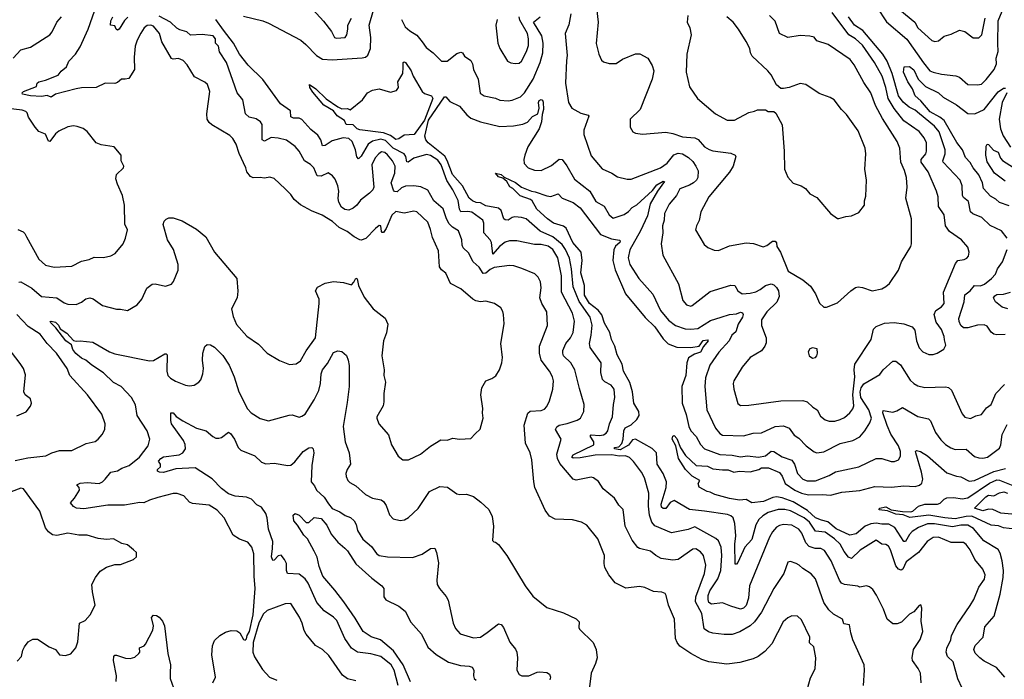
# Model space of a CAD drawing. Extents: x 1245432 to 1420865, y 606325 to 671314.
# Tile 115 of 256: x 1294677 to 1301790, y 655740 to 660504. Entities that reach past the tile are written whole.
import ezdxf

# ---------------------------------------------------------------- set-up
doc = ezdxf.new("R2010")
doc.units = 0

msp = doc.modelspace()

# ---------------------------------------------------------------- linework, layer by layer
at = {"layer": '0CON20XD'}
for points in [[(1297645, 658988.8), (1297625, 659042.2), (1297545, 659115.6), (1297525, 659120.6), (1297455, 659105.5), (1297395, 659117.5), (1297365, 659093.1), (1297325, 658995.4), (1297305, 658966.2), (1297295, 658967.5), (1297292, 658975), (1297285.8, 659015), (1297275, 659016.2), (1297246.7, 658995), (1297177.3, 658922.7), (1297145, 658911.2), (1297134.1, 658914.1), (1297092.5, 658935), (1297043.6, 658973.6), (1296985, 659003.8), (1296937.3, 659047.3), (1296862.7, 659092.7), (1296785, 659122.9), (1296705, 659165.8), (1296660, 659205), (1296635, 659241.2), (1296595, 659282), (1296515, 659356), (1296485, 659366), (1296445, 659358), (1296415, 659364.2), (1296365, 659361.4), (1296345, 659372), (1296319.2, 659405), (1296312, 659435), (1296262, 659538), (1296241.5, 659605), (1296216.7, 659646.7), (1296195, 659666.9), (1296065, 659744.2), (1296045, 659762), (1296032.5, 659785), (1296028.6, 659825), (1296050.6, 659985), (1296034.6, 660034.6), (1296015, 660052.9), (1295940.8, 660090.8), (1295887.7, 660177.7), (1295858.2, 660208.2), (1295825, 660222.9), (1295785, 660218.9), (1295772.9, 660222.9), (1295704.8, 660344.7), (1295686.9, 660405), (1295645, 660455.9), (1295624.6, 660465.4), (1295598.5, 660461.5), (1295575.4, 660444.6), (1295553.2, 660406.8), (1295525.3, 660354.7), (1295512, 660312), (1295503.2, 660233.2), (1295506.4, 660143.6), (1295465, 660080), (1295440, 660075), (1295412.5, 660075), (1295385, 660051.2), (1295365, 660043.3), (1295295, 660046), (1295230, 660015), (1295125, 660012.3), (1295085, 660005.4), (1294935, 659965.7), (1294905, 659943.1), (1294875, 659955.7), (1294835, 659950), (1294755, 659953.4), (1294696.8, 659966.8), (1294694.4, 659975), (1294705, 659985.7), (1294798.3, 660021.7), (1294804.4, 660045), (1294814.7, 660055.3), (1294865, 660066.4), (1294955, 660104.2), (1294976.9, 660133.1), (1295015.9, 660164.1), (1295031.4, 660205), (1295080.6, 660255), (1295115, 660307.1), (1295170.8, 660435), (1295235, 660613.3)], [(1298835.7, 660655), (1298855.7, 660485), (1298841.7, 660331.7), (1298861.2, 660255), (1298881.2, 660211.2), (1298895, 660198.8), (1298935, 660186.2), (1298985, 660187.5), (1299032, 660218), (1299125, 660257.5), (1299157.6, 660257.6), (1299214, 660225), (1299245, 660173.3), (1299258.9, 660135), (1299246.9, 660075), (1299160, 659855), (1299088, 659785), (1299087, 659727), (1299107.5, 659695), (1299125, 659683.8), (1299175, 659676), (1299345, 659690.6), (1299395, 659681.8), (1299465, 659658.8), (1299555, 659650.4), (1299578.6, 659638.6), (1299624.7, 659584.7), (1299657.1, 659567.1), (1299685, 659557.1), (1299815, 659538.9), (1299845.6, 659525.6), (1299850, 659515), (1299830.8, 659445), (1299805, 659402), (1299655.7, 659225), (1299597.5, 659115), (1299586.3, 659053.7), (1299565.7, 659015), (1299560, 658985), (1299620.6, 658880.6), (1299647.9, 658857.9), (1299695, 658839.2), (1299725, 658837.5), (1299805, 658870), (1299925, 658893.3), (1299976.8, 658886.8), (1300047.7, 658862.3), (1300075, 658874), (1300115, 658903.8), (1300133.6, 658903.6), (1300143.3, 658893.3), (1300147.5, 658865), (1300172.9, 658825), (1300228.1, 658688.1), (1300334.3, 658624.3), (1300388.7, 658578.7), (1300425, 658523.3), (1300455, 658457.5), (1300485, 658427.5), (1300505, 658426.7), (1300585, 658460), (1300680, 658545), (1300715, 658568.8), (1300735, 658573.8), (1300765, 658568.8), (1300835.9, 658545.9), (1300905, 658560.8), (1300935, 658576), (1300960.5, 658599.5), (1301025, 658693.8), (1301048.1, 658755), (1301114.2, 658865.8), (1301119.2, 658885), (1301118.5, 659065), (1301078.2, 659215), (1301088.2, 659295), (1301082.5, 659365), (1301069.5, 659415), (1301043.1, 659475), (1301034.5, 659575), (1301016.9, 659625), (1300909.5, 659789.5), (1300859.1, 659885), (1300825, 659975.8), (1300775, 660049.2), (1300705, 660178), (1300676.4, 660216.4), (1300517.5, 660325), (1300435, 660350), (1300415, 660378), (1300385, 660385.6), (1300315, 660388.6), (1300225, 660374.6), (1300164.7, 660404.7), (1300135, 660494.2), (1300094.3, 660535)], [(1300867.8, 660595), (1300938.2, 660488.2), (1301085, 660363.2), (1301205, 660192.3), (1301252.5, 660135), (1301275, 660124), (1301335, 660110), (1301438.5, 660098.5), (1301465, 660087.5), (1301525.4, 660035.4), (1301595, 660032.9), (1301625, 660039.1), (1301658.5, 660071.5), (1301716.9, 660145), (1301733.8, 660185), (1301731.1, 660225), (1301744.3, 660275), (1301742.2, 660332.2), (1301746.2, 660495), (1301774.3, 660565.7)], [(1294629.2, 660225), (1294685, 660286.2), (1294755, 660306), (1294896.3, 660393.7), (1294913.1, 660415), (1294946, 660485), (1294978.6, 660525)], [(1295457.4, 660522.6), (1295435, 660498.1), (1295395, 660434.5), (1295385, 660428.9), (1295374.4, 660434.4), (1295365, 660458.8), (1295333.6, 660463.6), (1295336.2, 660495), (1295351.2, 660525)], [(1300365, 655663.3), (1300390.3, 655749.7), (1300424, 655816), (1300429.2, 655895), (1300414.3, 655974.3), (1300382.3, 656002.3), (1300385.7, 656045), (1300325, 656168.8), (1300295, 656196.7), (1300255, 656198.8), (1300225, 656183.3), (1300192, 656155), (1300109.2, 655995), (1300059.3, 655940.7), (1300011.2, 655905), (1299975, 655886.9), (1299878.7, 655861.3), (1299785, 655849.3), (1299655.5, 655865.5), (1299605, 655882.5), (1299525, 655925.6), (1299445, 655979.5), (1299425.4, 656005), (1299413.5, 656035), (1299407.1, 656175), (1299364.5, 656274.5), (1299348, 656345), (1299339.5, 656359.5), (1299315, 656368.8), (1299255, 656374), (1299192.1, 656402.1), (1299155, 656410.8), (1299055, 656398.8), (1298977.7, 656437.7), (1298933.8, 656495), (1298905, 656547.5), (1298898.6, 656575), (1298901.2, 656635), (1298852.5, 656755), (1298773.8, 656853.8), (1298735.5, 656875.5), (1298670.9, 656890.9), (1298545, 656896), (1298505, 656918.8), (1298472.1, 656962.1), (1298399.4, 657125), (1298390.5, 657165), (1298377.1, 657325), (1298364.2, 657375), (1298330.8, 657445), (1298322.2, 657575), (1298347.6, 657662.4), (1298364.5, 657675.5), (1298445, 657680.5), (1298468.9, 657691.1), (1298485, 657710), (1298505, 657751.2), (1298527.3, 657835), (1298532.7, 657895), (1298526.7, 657925), (1298504.5, 657965), (1298445.3, 658045.3), (1298431.5, 658095), (1298433.3, 658145), (1298489.5, 658295), (1298485.7, 658394.3), (1298450, 658455), (1298434.7, 658494.7), (1298443.7, 658566.3), (1298439.6, 658609.6), (1298423, 658643), (1298397.6, 658667.6), (1298305, 658707.1), (1298247.5, 658725), (1298215, 658727.3), (1298105, 658713.8), (1298075, 658698.8), (1298045, 658672.7), (1298025, 658669.7), (1297996.6, 658716.6), (1297953.6, 658755), (1297919.5, 658819.5), (1297880, 658855), (1297872.5, 658875), (1297871.8, 658915), (1297847.7, 658977.7), (1297803.1, 659005), (1297778.8, 659028.8), (1297759.7, 659065), (1297737.3, 659137.3), (1297670, 659195), (1297625, 659273.1), (1297576, 659296), (1297525, 659304.5), (1297465, 659302.5), (1297435, 659289.2), (1297405, 659261.1), (1297385, 659263.1), (1297376.7, 659273.3), (1297360.9, 659325), (1297387.9, 659395), (1297389.1, 659445), (1297370.6, 659485), (1297335, 659528.2), (1297315, 659545.3), (1297291.8, 659548.2), (1297271.1, 659535), (1297245, 659505.6), (1297220.8, 659455), (1297234.4, 659295), (1297227.1, 659275), (1297205, 659250), (1297140.2, 659199.8), (1297113.2, 659165), (1297086.8, 659143.2), (1297055, 659127.1), (1297025, 659131.7), (1297000.9, 659150.9), (1296983.1, 659185), (1296978.4, 659211.6), (1296982.4, 659265), (1296974.7, 659304.7), (1296955, 659352), (1296936.3, 659376.3), (1296905, 659398), (1296855, 659374.5), (1296825, 659376), (1296801.9, 659435), (1296778, 659458), (1296734.3, 659485), (1296695.6, 659555), (1296668.3, 659588.3), (1296605, 659633.3), (1296545, 659647.5), (1296495, 659651.8), (1296445, 659625.5), (1296428.9, 659635), (1296427.8, 659747.8), (1296416.2, 659765), (1296386.6, 659786.6), (1296335, 659798.9), (1296308.9, 659825), (1296288.1, 659925), (1296247.8, 659975), (1296171.8, 660195), (1296121.1, 660271.1), (1296112.3, 660312.3), (1296092.5, 660335), (1296091.2, 660365), (1296075, 660386.2), (1295995, 660397.1), (1295911.6, 660391.6), (1295885, 660416.5), (1295835, 660429.6), (1295812.2, 660442.2), (1295766.3, 660486.3), (1295685, 660529.8)], [(1296295, 660528.1), (1296433.3, 660495), (1296475, 660478.6), (1296708.8, 660355), (1296745, 660325.8), (1296821.1, 660245), (1296865, 660218.9), (1296935, 660213.6), (1297152.2, 660227.8), (1297176, 660234), (1297193.1, 660246.9), (1297212.3, 660295), (1297214.2, 660375), (1297201.7, 660465), (1297233.5, 660573.5)], [(1296795, 660577.5), (1296872.4, 660492.4), (1296928.8, 660418.8), (1296951.2, 660375), (1296965, 660370.8), (1297028.8, 660375), (1297040.8, 660395), (1297048.8, 660435), (1297047.5, 660465), (1297074.4, 660515)], [(1297434.4, 660504.4), (1297462.6, 660452.6), (1297495, 660423.6), (1297545, 660392.2), (1297585.5, 660345), (1297612.4, 660302.4), (1297664.2, 660265), (1297725, 660204.3), (1297765, 660203.1), (1297835, 660260.5), (1297865, 660269.4), (1297875.4, 660265.4), (1297890.9, 660240.9), (1297935, 660208.8), (1297948.8, 660185), (1297955.6, 660145), (1297988.7, 660075), (1298002.7, 659972.7), (1298032.5, 659955), (1298115, 659935.8), (1298145, 659922.9), (1298205, 659916.9), (1298235, 659921.4), (1298293.9, 659946.1), (1298325, 659975.6), (1298386.1, 660075), (1298436.9, 660195), (1298456.2, 660265), (1298458.9, 660335), (1298448.1, 660388.1), (1298387.8, 660485), (1298436, 660524)], [(1298125.6, 660505), (1298117.5, 660465), (1298130, 660335), (1298146.6, 660296.6), (1298202, 660205), (1298225, 660192.5), (1298257, 660187), (1298285, 660190.6), (1298302.9, 660205), (1298338.1, 660275), (1298352, 660318), (1298353.1, 660365), (1298344.6, 660405), (1298291.2, 660501.2), (1298284.2, 660525)], [(1298657.8, 660545), (1298644.2, 660465.8), (1298616.7, 660403.3), (1298631.1, 660245), (1298628.3, 660208.3), (1298618.9, 660045), (1298641.4, 659905), (1298665, 659863.8), (1298729.7, 659829.7), (1298782.5, 659815), (1298787.7, 659807.7), (1298753, 659707), (1298752.5, 659675), (1298805, 659520), (1298885, 659427.5), (1298955, 659395.8), (1298995, 659368), (1299065, 659351.4), (1299095, 659351.4), (1299305, 659434.7), (1299355, 659467.9), (1299401.8, 659528.2), (1299435, 659539), (1299465, 659533.8), (1299507.9, 659507.9), (1299538.8, 659478.8), (1299562, 659445), (1299578.1, 659411.9), (1299575.5, 659365), (1299565.4, 659345), (1299545.4, 659325), (1299515, 659308.9), (1299446.7, 659283.3), (1299420.6, 659235), (1299369.1, 659170.9), (1299335.6, 659105), (1299332.5, 659055), (1299321.2, 659015), (1299323.1, 658965), (1299312.2, 658885), (1299323.4, 658803.4), (1299436.3, 658596.3), (1299467.1, 658475), (1299495, 658444.4), (1299525, 658435.6), (1299535, 658438.6), (1299665, 658539.5), (1299815, 658585.6), (1299843, 658583), (1299865.8, 658545), (1299895, 658523.1), (1299955, 658529.1), (1299995, 658539.1), (1300025.9, 658554.1), (1300065, 658584.4), (1300105, 658596.9), (1300125, 658588.6), (1300145, 658570), (1300157.8, 658545), (1300164.3, 658505), (1300146.8, 658463.2), (1300075, 658394.4), (1300035.4, 658335), (1300035.5, 658295), (1300070, 658205), (1300069.4, 658170.6), (1300060.6, 658145), (1300035, 658113.1), (1299953.1, 658065), (1299895.6, 657994.4), (1299835.8, 657895), (1299830, 657875), (1299837.1, 657835), (1299865, 657732.5), (1299885, 657718), (1299945, 657719.2), (1300175, 657750.9), (1300334.1, 657754.1), (1300365, 657744), (1300405.5, 657705.5), (1300437.5, 657685), (1300460.9, 657640.9), (1300494.5, 657614.5), (1300525, 657604.4), (1300565, 657604.4), (1300605, 657615.5), (1300635, 657629.5), (1300675, 657664.2), (1300696.6, 657693.4), (1300702, 657715), (1300696.1, 657795), (1300710.5, 657925), (1300705.4, 657975), (1300710, 658015), (1300828.6, 658195), (1300845, 658267.5), (1300865, 658288), (1300925, 658311.9), (1300995, 658316.7), (1301065, 658307.5), (1301125, 658286.2), (1301142.3, 658262.3), (1301155.7, 658185), (1301175, 658133.8), (1301201.2, 658105), (1301245, 658085.7), (1301275, 658085.6), (1301305, 658094.4), (1301352.5, 658125), (1301367.6, 658152.4), (1301357.9, 658192.1), (1301355, 658216.7), (1301336.9, 658265), (1301298.3, 658318.3), (1301282, 658375), (1301295.4, 658404.6), (1301335, 658430), (1301355.4, 658454.6), (1301351.1, 658535), (1301436.7, 658743.3), (1301455, 658764.3), (1301499.4, 658770.6), (1301519.4, 658780.6), (1301531.4, 658795), (1301535.5, 658825), (1301525, 658860), (1301480.6, 658915), (1301394.6, 658974.6), (1301365.7, 659015), (1301354.5, 659095), (1301314.5, 659155), (1301312.5, 659225), (1301300.9, 659265), (1301240, 659405), (1301188.5, 659475), (1301189.6, 659495), (1301222.1, 659535), (1301228.7, 659555), (1301226.9, 659615), (1301210.8, 659650.7), (1301175.2, 659695.2), (1301065, 659773.8), (1300992.9, 659862.9), (1300950.9, 659935), (1300933.8, 660015), (1300908.3, 660095), (1300851.6, 660195), (1300765, 660319.1), (1300714, 660365), (1300666.9, 660395), (1300545, 660555.4)], [(1299502.5, 660535), (1299498.8, 660485), (1299518.8, 660445), (1299528, 660395), (1299495.8, 660255), (1299490.6, 660125), (1299515, 660020), (1299573.6, 659933.6), (1299703.8, 659825), (1299787, 659777), (1299840.9, 659779.1), (1299945, 659834), (1299985.7, 659844.3), (1300006.1, 659853.9), (1300065, 659852.5), (1300085, 659840), (1300125, 659840), (1300138.8, 659828.8), (1300184.2, 659744.2), (1300200, 659555), (1300201.2, 659425), (1300225, 659367.5), (1300265, 659323.8), (1300322.5, 659305), (1300353.3, 659285), (1300385.9, 659245.9), (1300435, 659220), (1300535, 659103.3), (1300585, 659067.5), (1300595, 659066.7), (1300645, 659083.3), (1300685, 659087.5), (1300737.7, 659112.3), (1300778.8, 659165), (1300778.8, 659195), (1300790.5, 659229.5), (1300794.3, 659344.3), (1300782.9, 659425), (1300789.4, 659535), (1300785.7, 659575), (1300735, 659701.2), (1300649.7, 659819.7), (1300614, 659855), (1300560, 659925), (1300531.7, 659941.7), (1300451.7, 659971.7), (1300355, 660035.8), (1300315, 660042.5), (1300235, 660013.3), (1300195, 660006.7), (1300175, 660007.5), (1300145, 660033.3), (1300105.8, 660105), (1300082.5, 660135), (1299969.5, 660239.5), (1299955.8, 660265), (1299950.8, 660295), (1299925, 660346.2), (1299870.8, 660435), (1299830, 660485), (1299786.2, 660525)], [(1301809.4, 658925), (1301769.1, 658979.1), (1301687.5, 659017.5), (1301628, 659075), (1301562.7, 659102.7), (1301546.2, 659116.2), (1301530.8, 659190.8), (1301495, 659219.5), (1301486.8, 659235), (1301485.4, 659305), (1301470, 659345), (1301347.3, 659475), (1301344.6, 659485), (1301361.3, 659535), (1301362.8, 659565), (1301318.4, 659695), (1301285.5, 659735.5), (1301177.1, 659825), (1301145, 659849.7), (1301101.4, 659871.4), (1301057.9, 659907.9), (1301024.8, 659954.8), (1300980.3, 660115), (1300942.9, 660205), (1300911, 660255), (1300766.8, 660426.8), (1300706.7, 660465), (1300663.9, 660523.9)], [(1301034.4, 660575), (1301144.3, 660485), (1301165, 660446), (1301265, 660354.4), (1301287.3, 660347.3), (1301315, 660350.6), (1301355, 660383.8), (1301405, 660399.4), (1301465, 660429.1), (1301505, 660418.1), (1301565, 660372), (1301605, 660373.8), (1301628, 660395), (1301651.5, 660515)], [(1299561.8, 656681.8), (1299540.2, 656679.8), (1299435, 656606.2), (1299395, 656600), (1299312.1, 656612.1), (1299273.6, 656633.6), (1299235, 656665.6), (1299155, 656684.4), (1299142.3, 656692.3), (1299100.4, 656745), (1299050.5, 656845), (1299035.7, 656965), (1299005, 656998), (1298975, 657049.2), (1298892, 657115), (1298857.9, 657167.9), (1298822.5, 657195), (1298805, 657199.2), (1298697, 657177), (1298675, 657184.3), (1298579, 657299), (1298562, 657335), (1298556.2, 657365), (1298588.9, 657475), (1298548.8, 657545), (1298556.5, 657563.5), (1298574.3, 657575.7), (1298631.9, 657588.1), (1298705, 657610.9), (1298729.2, 657625), (1298752.5, 657675), (1298755.8, 657725), (1298720, 657840), (1298688.2, 657975), (1298657.5, 658025), (1298606.7, 658075), (1298599.5, 658095), (1298601.5, 658115), (1298622.7, 658165), (1298655, 658205.6), (1298675, 658244), (1298683.8, 658326.2), (1298670.4, 658385), (1298590.8, 658535), (1298592.2, 658655), (1298565.6, 658785), (1298528.6, 658845), (1298495, 658868.7), (1298445, 658880), (1298395, 658880), (1298267.6, 658907.6), (1298215, 658906), (1298183.6, 658896.4), (1298143.3, 658866.7), (1298095, 658811.2), (1298085.2, 658895.2), (1298074.7, 658915), (1298030, 658965), (1298030, 659035), (1298021.9, 659055), (1297943.9, 659113.9), (1297915, 659119.4), (1297864.5, 659115), (1297855.2, 659135.2), (1297845, 659196.9), (1297806.4, 659275), (1297761.6, 659341.6), (1297722.9, 659455), (1297698.5, 659488.5), (1297645, 659522.7), (1297615, 659529.3), (1297525, 659503.5), (1297484.4, 659474.4), (1297475, 659478), (1297466.8, 659515), (1297455.4, 659535), (1297375, 659576.4), (1297320, 659630.1), (1297285, 659640.6), (1297225, 659627.1), (1297195, 659604.1), (1297145, 659517.5), (1297125, 659500), (1297113.1, 659513.1), (1297102.7, 659565), (1297078.9, 659625), (1297055, 659645.9), (1297015, 659649.3), (1296935, 659629.3), (1296885, 659594.6), (1296865, 659592.2), (1296852.5, 659635), (1296830.6, 659670.6), (1296781.5, 659711.5), (1296715, 659782.9), (1296695, 659793.1), (1296655, 659791.6), (1296635, 659801.8), (1296633.6, 659845), (1296560.9, 659895), (1296432.5, 660072.5), (1296327.1, 660175), (1296264.8, 660254.8), (1296221.9, 660335), (1296149.3, 660429.3), (1296095, 660504)], [(1297395, 659639.3), (1297356.4, 659666.4), (1297305, 659686.6), (1297135, 659709.2), (1297115.7, 659715.7), (1297085, 659743.3), (1297036.4, 659746.4), (1297022.5, 659775), (1296970.5, 659810.5), (1296945.3, 659845.3), (1296875, 659886.2), (1296795, 659981.5), (1296774, 660015), (1296770, 660035), (1296816.5, 660005), (1296891.7, 659931.7), (1296974.3, 659875), (1297005, 659860), (1297045, 659862.5), (1297065, 659852.5), (1297153.3, 659925), (1297190, 659975), (1297225, 659993.8), (1297275, 660004), (1297355, 659979.2), (1297398.2, 659991.8), (1297414, 660015), (1297410, 660055), (1297443.9, 660116.1), (1297447.9, 660157.9), (1297446.6, 660193.4), (1297455, 660199.5), (1297465.2, 660195.2), (1297505.4, 660135.4), (1297520.6, 660095), (1297583.6, 659985), (1297601.9, 659971.9), (1297652.7, 659952.7), (1297660.8, 659935), (1297602.4, 659777.6), (1297526, 659675), (1297455, 659668.9), (1297415, 659643.1), (1297395, 659639.3)], [(1301825, 659159.2), (1301755, 659182.9), (1301728.3, 659208.3), (1301690.2, 659230.3), (1301638.2, 659285), (1301632.5, 659325), (1301605, 659384.4), (1301564.7, 659435), (1301543.5, 659473.5), (1301509.2, 659509.2), (1301486.6, 659565), (1301445.7, 659615.7), (1301354.4, 659775), (1301325, 659800.6), (1301255, 659837.5), (1301187.3, 659917.3), (1301145.4, 659955), (1301125.3, 660005.3), (1301091.8, 660055), (1301061.1, 660125), (1301067, 660163), (1301105.4, 660165.4), (1301135, 660142.5), (1301167.1, 660075), (1301220.1, 660020.1), (1301315, 659975.5), (1301348.6, 659945), (1301445, 659888.2), (1301526.4, 659826.4), (1301575.8, 659824.2), (1301643.3, 659855), (1301745, 659982.2), (1301785, 660010), (1301799.1, 660009.1)], [(1301190, 655715), (1301184.1, 655784.1), (1301168.3, 655818.3), (1301127.5, 655875), (1301123.3, 655895), (1301134, 655955), (1301182.7, 656027.3), (1301202, 656085), (1301189.5, 656159.5), (1301193.6, 656253.6), (1301186.7, 656276.7), (1301175, 656272.5), (1301135, 656226.7), (1301105, 656210), (1301047.6, 656152.4), (1301015, 656139.6), (1300985, 656140), (1300943.3, 656173.3), (1300915.8, 656245.8), (1300866.5, 656346.5), (1300838.8, 656388.8), (1300815, 656407.5), (1300795, 656414.2), (1300745, 656404.2), (1300732.7, 656412.7), (1300635.3, 656425.3), (1300614.7, 656434.7), (1300598.8, 656455), (1300539.3, 656595), (1300490.5, 656670.5), (1300465, 656683.6), (1300424.5, 656685.5), (1300379.2, 656699.3), (1300355, 656726.5), (1300326.2, 656796.2), (1300304.6, 656825), (1300255, 656853.5), (1300195, 656858.2), (1300165, 656851.2), (1300145, 656837.5), (1300114.7, 656805.3), (1300093.1, 656766.9), (1299949.2, 656415), (1299942.9, 656325), (1299925, 656273.1), (1299905, 656253.3), (1299885, 656246.7), (1299815, 656268.5), (1299755, 656292.1), (1299675, 656281.8), (1299656.2, 656295), (1299649.5, 656315), (1299651.1, 656345), (1299661.7, 656378.3), (1299720, 656465), (1299741.1, 656525), (1299750.2, 656635), (1299744.7, 656695), (1299725, 656740), (1299705, 656757.5), (1299555, 656841.5), (1299505, 656821.8), (1299385, 656796.7), (1299265, 656848.1), (1299244.5, 656875), (1299226.4, 656926.4), (1299218.7, 656991.3), (1299221.5, 657085), (1299190, 657195), (1299168.5, 657235), (1299112.2, 657312.2), (1299082.2, 657342.2), (1299054, 657354), (1299007.6, 657352.4), (1298955, 657360.1), (1298835, 657357.6), (1298725, 657338.9), (1298675, 657337.5), (1298665.6, 657345), (1298675, 657360.9), (1298825, 657434.3), (1298825.4, 657455), (1298798.2, 657495), (1298804.4, 657505), (1298865, 657500.3), (1298894.7, 657505.3), (1298913.5, 657516.5), (1298925.3, 657534.7), (1298938.4, 657585), (1298960, 657635), (1298965.5, 657724.5), (1298975.6, 657775), (1298971.1, 657835), (1298950.8, 657865), (1298905, 657888.1), (1298888.1, 657905), (1298874.5, 657954.5), (1298877.5, 658025), (1298797.3, 658135), (1298793.9, 658165), (1298806.4, 658225), (1298811.9, 658298.1), (1298797.3, 658355), (1298719.5, 658469.5), (1298674.8, 658575), (1298663.7, 658705), (1298648.2, 658781.8), (1298620, 658845), (1298595, 658880.5), (1298528.2, 658935), (1298437.3, 658977.3), (1298335, 659064.7), (1298301.2, 659075), (1298255, 659079), (1298235.2, 659074.8), (1298205, 659056.7), (1298185, 659057.3), (1298174.5, 659065), (1298155.3, 659125), (1298135, 659141.4), (1298045, 659159.7), (1298005, 659180), (1297975, 659182.6), (1297947.1, 659195), (1297923.8, 659215), (1297875.9, 659305), (1297804.1, 659385.9), (1297766.1, 659486.1), (1297748.1, 659518.1), (1297627, 659615), (1297610.8, 659635), (1297603.5, 659663.5), (1297631.3, 659778.7), (1297745, 659947.1), (1297755, 659947.5), (1297783.8, 659913.8), (1297855, 659880), (1297906.1, 659816.1), (1297935, 659793.1), (1298005, 659765.4), (1298145, 659731.5), (1298245, 659736.9), (1298311.1, 659748.9), (1298345, 659763.3), (1298382.5, 659805), (1298421.2, 659825), (1298429.5, 659865), (1298424.5, 659905.5), (1298430.5, 659919.5), (1298445, 659928), (1298455, 659923.3), (1298459.3, 659909.3), (1298460.5, 659855), (1298451.7, 659818.3), (1298446.9, 659765), (1298429.4, 659715), (1298348.2, 659585), (1298325.3, 659525), (1298319.7, 659495), (1298322.5, 659465), (1298351.1, 659435), (1298395, 659416), (1298445, 659415.4), (1298519.3, 659450.7), (1298575, 659495.6), (1298595, 659493.1), (1298629.3, 659449.3), (1298685, 659351.1), (1298795, 659264.5), (1298839.9, 659189.9), (1298898.1, 659158.1), (1298935, 659094.2), (1298965, 659070), (1299042.6, 659097.4), (1299075, 659118.1), (1299102.2, 659147.8), (1299135, 659167.8), (1299249, 659271), (1299279.3, 659310.7), (1299325, 659337.3), (1299335.6, 659335), (1299284.8, 659265.2), (1299231.3, 659175), (1299212.8, 659087.2), (1299161.9, 658978.1), (1299085, 658842), (1299072.5, 658785), (1299083.5, 658735), (1299149.5, 658635), (1299250.2, 658520.2), (1299305, 658403.1), (1299364.4, 658334.4), (1299415, 658296.2), (1299485, 658270.8), (1299525, 658268), (1299575, 658274.6), (1299668.3, 658331.7), (1299743.9, 658356.1), (1299805, 658373.4), (1299855, 658378.7), (1299885, 658390.2), (1299897.4, 658387.4), (1299903, 658375), (1299897.4, 658355), (1299867.5, 658305), (1299849.5, 658250.5), (1299821.9, 658225), (1299803.1, 658185), (1299728.2, 658101.8), (1299662.1, 658007.9), (1299632.4, 657917.6), (1299625.5, 657855.5), (1299641.5, 657685), (1299702.7, 657552.7), (1299734.1, 657514.1), (1299755, 657502.7), (1299905, 657497.9), (1299975, 657517.7), (1300035, 657520), (1300135, 657566.1), (1300195, 657570.4), (1300234.6, 657554.6), (1300272.3, 657502.3), (1300305, 657481.4), (1300358.6, 657425), (1300415, 657382), (1300435, 657375.7), (1300485, 657383.5), (1300605, 657443.8), (1300695, 657465.5), (1300745, 657490.6), (1300783.3, 657535), (1300818.3, 657591.7), (1300830.7, 657625), (1300811.3, 657685), (1300752.1, 657775), (1300747.7, 657815), (1300755, 657844.7), (1300775, 657873.3), (1300889.5, 657940.5), (1300915, 657974.3), (1300985, 658038), (1301005, 658037.1), (1301039.9, 658009.9), (1301109.6, 657899.6), (1301135, 657875.5), (1301165, 657859.1), (1301215, 657848.5), (1301365, 657852.9), (1301386.6, 657846.6), (1301407.7, 657827.7), (1301485, 657656.7), (1301505, 657633.8), (1301546.1, 657623.9), (1301585, 657643.3), (1301625, 657651.2), (1301660.3, 657699.7), (1301695, 657724.2), (1301727.3, 657805), (1301790.9, 657869.1)], [(1301808.2, 659975), (1301773.8, 659906.2), (1301752.1, 659785), (1301761.4, 659715), (1301781.2, 659665), (1301835, 659583.3)], [(1294665, 658989.4), (1294701.3, 658971.3), (1294715, 658960), (1294725.5, 658935.5), (1294815, 658774), (1294865, 658732), (1294927.3, 658717.3), (1295055, 658724), (1295125, 658759.2), (1295178.3, 658771.7), (1295215, 658788), (1295283.6, 658786.4), (1295335, 658798), (1295366.7, 658815), (1295423.8, 658885), (1295441.2, 658925), (1295456, 658985), (1295436.4, 659026.4), (1295433.8, 659165), (1295419.2, 659235), (1295382.9, 659315), (1295372.9, 659355), (1295377.5, 659385), (1295426.7, 659435), (1295430, 659445), (1295410, 659485), (1295410, 659525), (1295360, 659585), (1295265, 659600), (1295230, 659615), (1295165.6, 659695.6), (1295137, 659717), (1295092.3, 659732.3), (1295065, 659736), (1295025, 659730), (1294960.9, 659699.1), (1294935, 659678.8), (1294895, 659623.8), (1294885, 659625.4), (1294865, 659676), (1294816.4, 659696.4), (1294788.2, 659728.2), (1294740.9, 659800.9), (1294731.7, 659831.7), (1294721.1, 659841.1), (1294695, 659850.8), (1294595, 659862.2)], [(1301795, 659337.5), (1301718.9, 659395), (1301666.4, 659476.4), (1301656.8, 659525), (1301658.8, 659591.2), (1301665, 659603.8), (1301675, 659601.4), (1301711.1, 659561.1), (1301745, 659545.8), (1301763.3, 659503.3), (1301776.8, 659486.8), (1301855.2, 659435.2)], [(1301485.6, 655675.6), (1301453.7, 655743.7), (1301420.5, 655865), (1301379.4, 655905), (1301368.9, 655935), (1301373.6, 655965), (1301404.4, 656025), (1301408.9, 656055), (1301448, 656135), (1301542.5, 656272.5), (1301569.4, 656315), (1301606.7, 656405), (1301647.3, 656462.7), (1301650.5, 656495), (1301635.5, 656535), (1301576.2, 656605), (1301542.1, 656675), (1301515, 656712.5), (1301495, 656727.5), (1301405, 656728.9), (1301315, 656765.3), (1301275, 656763.8), (1301232.5, 656735), (1301170, 656655), (1301081.3, 656588.7), (1301057.8, 656535), (1301045, 656527.1), (1301025, 656535.7), (1301005, 656559.2), (1300967.1, 656675), (1300952.1, 656702.1), (1300935, 656714.4), (1300905, 656715.5), (1300865, 656743.8), (1300748.7, 656671.3), (1300685, 656613.3), (1300665, 656622.5), (1300632.6, 656662.6), (1300602.9, 656715), (1300563.4, 656755), (1300495, 656802.9), (1300425, 656809.7), (1300382.4, 656875), (1300345, 656906.9), (1300245, 656956.4), (1300204.7, 656965.3), (1300155, 656965.7), (1300084.5, 656945), (1300045, 656921.2), (1300017.5, 656895), (1299993.8, 656855), (1299965, 656748.9), (1299915.2, 656694.8), (1299865, 656584), (1299855, 656570.8), (1299845, 656572), (1299843.2, 656715), (1299849.2, 656775), (1299843.4, 656865), (1299830.5, 656905), (1299815, 656921.1), (1299789.8, 656929.8), (1299624.7, 656954.7), (1299515, 656966.1), (1299405, 657030.4), (1299375, 657016.8), (1299345, 656972.4), (1299325, 656974.1), (1299314, 656984), (1299311.8, 657005), (1299347.5, 657125), (1299349.7, 657165), (1299325.3, 657225), (1299283.3, 657293.3), (1299277.3, 657375), (1299245, 657407.6), (1299125, 657474.8), (1299105, 657470), (1299075, 657431.2), (1299015, 657397.8), (1298972.9, 657405), (1298974.4, 657415), (1299005, 657419), (1299027.2, 657442.8), (1299037.2, 657475), (1299041.5, 657535), (1299050.5, 657555), (1299095, 657577.8), (1299134.1, 657615), (1299153.2, 657645), (1299150.2, 657675), (1299113.4, 657735), (1299105, 657815.6), (1299084.6, 657884.6), (1299038.9, 657965), (1299028.8, 658015), (1298993.4, 658083.4), (1298975.5, 658145.5), (1298952, 658195), (1298939.7, 658245), (1298901, 658311), (1298881.6, 658371.6), (1298855.9, 658405.9), (1298793.5, 658455), (1298756.1, 658515), (1298758.4, 658585), (1298731.2, 658675), (1298741.2, 658765), (1298732.1, 658825), (1298672.2, 658895), (1298625, 658998.6), (1298605, 659012.2), (1298533.3, 659035), (1298490, 659065), (1298413.8, 659135), (1298379.4, 659195), (1298368, 659205), (1298292.5, 659232.5), (1298239.2, 659285), (1298217.2, 659297.2), (1298195.4, 659335.4), (1298168.5, 659358.5), (1298135, 659370), (1298114.2, 659395.8), (1298155, 659386.7), (1298177.3, 659367.3), (1298257.9, 659327.9), (1298303.1, 659293.1), (1298374.7, 659264.7), (1298401.6, 659261.6), (1298485, 659230.8), (1298515, 659225.8), (1298566.8, 659246.8), (1298596.2, 659215), (1298675, 659184.4), (1298725, 659144.4), (1298872.5, 658952.5), (1298951.7, 658921.7), (1299010.9, 658910.9), (1299015.5, 658905.5), (1299011.5, 658895), (1298982, 658868), (1298968.6, 658841.4), (1298962.5, 658765), (1298978, 658698), (1299053.8, 658525), (1299195, 658351.8), (1299264.7, 658285), (1299325, 658199.4), (1299362.4, 658162.4), (1299425, 658137.7), (1299525, 658136.8), (1299585, 658145.4), (1299615, 658186), (1299645, 658191.1), (1299651.1, 658185), (1299616.1, 658143.9), (1299595, 658101.9), (1299551.6, 658088.4), (1299508, 658062), (1299495.4, 658024.6), (1299489.4, 657935), (1299461.3, 657855), (1299462.7, 657735), (1299492.6, 657652.6), (1299511.8, 657565), (1299525, 657533.5), (1299562.7, 657492.7), (1299596, 657436), (1299625, 657405.4), (1299735, 657362.4), (1299825, 657358.5), (1299885, 657347.3), (1299935, 657353.9), (1300014.2, 657344.2), (1300065, 657353.3), (1300105, 657386.7), (1300125, 657385.5), (1300185, 657347.5), (1300255, 657321.5), (1300273.4, 657293.4), (1300295.7, 657225.7), (1300335, 657186.2), (1300365, 657173.4), (1300425, 657173.2), (1300525, 657210.9), (1300571.2, 657238.8), (1300738.8, 657275), (1300865, 657333.8), (1300905, 657335.6), (1300973.5, 657313.5), (1300996.4, 657313.6), (1301026.2, 657323.8), (1301039.5, 657350.5), (1301039.4, 657385), (1301025.3, 657425), (1300970.4, 657510.4), (1300942.8, 657572.8), (1300912.9, 657665), (1300915, 657681.2), (1300985, 657669.6), (1301012.4, 657677.6), (1301055, 657704), (1301165, 657638.5), (1301241.7, 657621.7), (1301257.2, 657607.2), (1301291.9, 657521.9), (1301330.5, 657470.5), (1301366, 657436), (1301402.4, 657412.4), (1301435, 657400.5), (1301515, 657401.2), (1301575, 657349.6), (1301605, 657338.2), (1301635, 657336.4), (1301669.2, 657345), (1301755, 657410), (1301765, 657433.3), (1301773.1, 657506.9), (1301809.1, 657579.1)], [(1294671.8, 658608.2), (1294685, 658609.5), (1294765.6, 658565), (1294833.7, 658503.7), (1294944.8, 658494.8), (1294998.1, 658458.1), (1295025, 658448.5), (1295085, 658445.7), (1295125, 658464.3), (1295155, 658488.6), (1295185, 658495.7), (1295208.6, 658488.6), (1295275, 658440), (1295377.7, 658412.3), (1295405, 658413.8), (1295456.1, 658403.9), (1295525, 658443.3), (1295560, 658485), (1295596.2, 658565), (1295635, 658593.3), (1295655, 658596.2), (1295731.7, 658578.3), (1295775, 658594), (1295788.3, 658611.7), (1295821.9, 658695), (1295821.9, 658735), (1295787.5, 658845), (1295745, 658913.8), (1295713.3, 659025), (1295720.5, 659049.5), (1295735, 659064.2), (1295755, 659072.9), (1295785, 659072.9), (1295850.3, 659050.3), (1295955, 658990), (1296020.8, 658935), (1296084.6, 658824.6), (1296246, 658635), (1296254, 658544), (1296247.5, 658495), (1296208, 658415), (1296219.5, 658359.5), (1296243.4, 658303.4), (1296319.1, 658219.1), (1296401.4, 658161.4), (1296465, 658096.2), (1296555, 658041.2), (1296626.1, 658013.9), (1296675, 658018.8), (1296705, 658040), (1296746.8, 658113.2), (1296813.2, 658206.8), (1296841.5, 658455), (1296840.6, 658485), (1296814, 658545), (1296828.8, 658571.2), (1296885, 658602), (1296945, 658612), (1297015.9, 658605.9), (1297075, 658590), (1297092, 658608), (1297105, 658636.2), (1297115, 658632.5), (1297124.4, 658584.4), (1297165, 658498.8), (1297230, 658415), (1297317, 658347), (1297336.2, 658305), (1297326.8, 658243.2), (1297305.8, 658185), (1297292.9, 658075), (1297310.8, 657975), (1297307.5, 657935), (1297320, 657885), (1297308.6, 657805), (1297307.3, 657742.7), (1297302, 657715), (1297256.7, 657635), (1297256.7, 657625), (1297272.5, 657585), (1297342, 657505), (1297362.1, 657432.1), (1297411.2, 657351.2), (1297445, 657323.8), (1297485, 657324), (1297573.3, 657365), (1297645, 657424.3), (1297720.6, 657469.4), (1297765, 657467.5), (1297805, 657482), (1297855, 657474), (1297935, 657478.8), (1297968, 657512), (1298003.6, 657546.4), (1298026.2, 657625), (1298020, 657665), (1298023.3, 657695), (1298008, 657795), (1298016.1, 657843.9), (1298044.1, 657895.9), (1298087.7, 657912.3), (1298117.3, 657932.7), (1298144.3, 657975.7), (1298160.8, 658025), (1298165.7, 658065), (1298152.5, 658165), (1298176.1, 658306.1), (1298172.5, 658375), (1298167.3, 658397.3), (1298152.3, 658422.3), (1298107.5, 658455), (1298045, 658470), (1298005, 658466), (1297973.4, 658473.4), (1297951.2, 658485), (1297865, 658559.2), (1297788.7, 658598.7), (1297755, 658673.3), (1297725, 658696.2), (1297709.1, 658719.1), (1297703.7, 658833.7), (1297659.8, 658929.8), (1297645, 658988.8)], [(1301795, 658230.8), (1301735, 658227.5), (1301713.2, 658233.2), (1301695.8, 658245.8), (1301665, 658289.2), (1301645, 658300), (1301595, 658297.8), (1301525, 658279.1), (1301495, 658279.4), (1301475, 658294), (1301462.5, 658325), (1301460.5, 658345), (1301500, 658465), (1301504, 658516), (1301544, 658546), (1301575, 658583.3), (1301617.4, 658582.6), (1301647.3, 658592.7), (1301698.1, 658635), (1301725, 658666), (1301741.1, 658705), (1301776.9, 658755), (1301810, 658845)], [(1301814.4, 658414.4), (1301775, 658428.2), (1301725, 658466.2), (1301712.7, 658495), (1301720.3, 658509.7), (1301735, 658519.2), (1301785, 658521.4), (1301835, 658536.8)], [(1294645, 657320), (1294735, 657338.5), (1294866.6, 657353.4), (1294910, 657375), (1294965, 657392), (1295055, 657393.3), (1295158.3, 657441.7), (1295222.7, 657457.3), (1295245, 657473.8), (1295272.7, 657507.3), (1295291.2, 657545), (1295293.9, 657583.9), (1295270, 657655), (1295167.5, 657795), (1295040.6, 657935), (1295020, 657985), (1294943.5, 658095), (1294876.1, 658165), (1294825, 658232.1), (1294739, 658289), (1294657.8, 658375)], [(1296072.9, 655715), (1296090.8, 655755), (1296065.8, 655915.8), (1296069.2, 655980.8), (1296085, 656020), (1296123, 656057), (1296165, 656080), (1296205, 656091.2), (1296245, 656090), (1296266.7, 656075), (1296295, 656027.5), (1296305, 656022.5), (1296315, 656032.5), (1296320, 656055), (1296338.5, 656085), (1296364.6, 656205), (1296378.1, 656395), (1296370, 656485), (1296368.1, 656645), (1296354.3, 656695), (1296325, 656730), (1296265, 656752.5), (1296220.2, 656780.2), (1296154.3, 656905), (1296105, 656961.4), (1296045, 656998), (1295925, 657008.8), (1295905, 657018.8), (1295863.8, 657065), (1295815, 657080.8), (1295785, 657082), (1295675, 657052.9), (1295615.7, 657034.3), (1295575, 657014.3), (1295545, 657015.6), (1295435, 656997.1), (1295315, 656996.7), (1295141.5, 656971.5), (1295087.5, 656975), (1295065, 656986.7), (1295043.3, 657015), (1295072.5, 657047.5), (1295110, 657105), (1295107.5, 657125), (1295090, 657145), (1295115, 657157.3), (1295165, 657161.8), (1295252.5, 657155), (1295274.7, 657165.3), (1295294.7, 657185.3), (1295335, 657236.7), (1295385, 657244.7), (1295415, 657264.6), (1295468, 657285), (1295543.1, 657345), (1295604.5, 657425), (1295617.8, 657475), (1295597.1, 657535), (1295525.3, 657645), (1295513.3, 657723.3), (1295485.6, 657775), (1295410.8, 657855), (1295355, 657882.5), (1295282.8, 657952.8), (1295197.5, 658007.5), (1295155, 658044.6), (1295125, 658058.6), (1295083.5, 658093.5), (1295061.5, 658121.5), (1295052.2, 658155), (1295011.6, 658185), (1294939, 658279), (1294902.1, 658315), (1294897.5, 658325), (1294903.9, 658326.1), (1294935, 658320.3), (1294958.3, 658298.3), (1294970.5, 658270.5), (1295019.1, 658239.1), (1295065, 658187.5), (1295085, 658181.2), (1295115, 658184), (1295205, 658173.6), (1295325.8, 658105.8), (1295365, 658091.5), (1295615, 658039.4), (1295645, 658043.1), (1295725, 658090), (1295735, 658090), (1295743.6, 658083.6), (1295740, 657965), (1295747.5, 657935), (1295766, 657915), (1295802.4, 657892.4), (1295875, 657864.4), (1295905, 657860), (1295937.5, 657865), (1295971.2, 657885), (1295985, 657903.3), (1296000, 657945), (1296005.5, 657985), (1295997.5, 658045), (1296000, 658095), (1296015, 658142.5), (1296032.3, 658157.7), (1296055, 658156), (1296085, 658137.5), (1296145, 658077.5), (1296191.2, 658008.8), (1296227.5, 657925), (1296261.1, 657815), (1296323.1, 657693.1), (1296350, 657665), (1296413.6, 657623.6), (1296475, 657605.8), (1296625, 657648.6), (1296645, 657649.2), (1296695, 657634.2), (1296715, 657639.2), (1296739.2, 657655), (1296805, 657758), (1296839.2, 657825), (1296850.9, 657875), (1296854.1, 657945), (1296865.4, 657975), (1296900.2, 658019.8), (1296945, 658099.2), (1296975, 658112), (1297005, 658108), (1297037.4, 658077.4), (1297050.5, 658045), (1297056.7, 658005), (1297057.8, 657855), (1297042.1, 657737.9), (1297014.6, 657564.6), (1297029.1, 657455), (1297058.1, 657375), (1297065.8, 657294.2), (1297041.9, 657255), (1297034.2, 657225), (1297036, 657205), (1297048.8, 657175), (1297061.7, 657161.7), (1297105, 657136.2), (1297175, 657075.5), (1297225, 657048.9), (1297287.5, 657035), (1297306.2, 657025), (1297324.5, 656994.5), (1297348.5, 656928.5), (1297375, 656898), (1297425.8, 656885.8), (1297457.4, 656892.6), (1297485, 656907.5), (1297555, 656974.2), (1297638, 657095), (1297712.7, 657132.7), (1297767.3, 657127.3), (1297835, 657078.8), (1297856.1, 657073.9), (1297905.9, 657075.9), (1297955, 657060.8), (1298009.1, 657019.1), (1298066.4, 656966.4), (1298090, 656915), (1298098.8, 656845), (1298093, 656743), (1298101.7, 656731.7), (1298115, 656730), (1298135, 656712.5), (1298196.2, 656635), (1298329.2, 656415), (1298385, 656340), (1298485, 656258), (1298605, 656219.2), (1298697.3, 656177.3), (1298718, 656155), (1298716.2, 656115), (1298721.2, 656101.2), (1298818.8, 656005), (1298842, 655955), (1298848, 655895), (1298837.5, 655855), (1298805.8, 655785), (1298790, 655665)], [(1294656.9, 657643.1), (1294725, 657671.2), (1294755, 657712.5), (1294762, 657735), (1294756.2, 657765), (1294716.7, 657795), (1294706.2, 657815), (1294718.3, 657938.3), (1294706, 657985), (1294680.9, 658020.9), (1294595, 658133.3)], [(1300405, 658060), (1300425, 658063.8), (1300436, 658075), (1300440, 658095), (1300437, 658127), (1300405, 658133.3), (1300385, 658126.7), (1300372.5, 658105), (1300381.2, 658075), (1300405, 658060)], [(1297410.5, 655695), (1297382.5, 655805), (1297360, 655845), (1297285, 655904.5), (1297215, 655923.9), (1297116.7, 655936.7), (1297073.1, 655965), (1297026.5, 656035), (1296968.8, 656165), (1296945, 656188.2), (1296875.6, 656235), (1296824.5, 656295), (1296760, 656435), (1296738.4, 656465), (1296695, 656498.2), (1296612, 656505), (1296604.5, 656524.5), (1296605.5, 656575), (1296590.5, 656605), (1296565, 656635.6), (1296545, 656631.9), (1296515, 656600.8), (1296505, 656598), (1296496.4, 656625), (1296503.8, 656685), (1296505.2, 656735.2), (1296475.3, 656825), (1296465.4, 656905), (1296455, 656937.5), (1296425, 656983.1), (1296390, 657000), (1296350.8, 657040.8), (1296315, 657055.3), (1296235, 657062.2), (1296185, 657080), (1296135, 657117.1), (1296067.2, 657187.2), (1295945, 657266.8), (1295805, 657260.4), (1295715, 657232.7), (1295687.5, 657235), (1295673.1, 657243.1), (1295673.8, 657256.2), (1295693.8, 657275), (1295693.9, 657293.9), (1295681.2, 657315), (1295696.2, 657335), (1295715, 657345.6), (1295829.5, 657360.5), (1295855.7, 657375), (1295876.2, 657403.8), (1295873.8, 657435), (1295860.9, 657465), (1295774.2, 657585), (1295769.3, 657609.3), (1295770, 657665), (1295785, 657665.5), (1295808.8, 657638.8), (1295855, 657605.7), (1295953.8, 657553.8), (1296025.5, 657535.5), (1296073.1, 657493.1), (1296095, 657482.2), (1296115, 657480.6), (1296135, 657487.1), (1296185.6, 657525.6), (1296200, 657515), (1296228.6, 657475), (1296255.8, 657415), (1296273.6, 657393.6), (1296375, 657353.3), (1296425, 657308.8), (1296455, 657296), (1296515, 657300), (1296615, 657284.3), (1296635, 657286.9), (1296665, 657309.4), (1296725, 657385.6), (1296765, 657412.5), (1296787.5, 657415), (1296797.5, 657405), (1296802.7, 657375), (1296788, 657285), (1296783.1, 657165), (1296806.1, 657136.1), (1296820.5, 657105), (1296875.7, 657055.7), (1296907.5, 657007.5), (1296935, 656974.1), (1296989.1, 656949.1), (1297028, 656922), (1297067.7, 656907.7), (1297094.6, 656884.6), (1297108.9, 656858.9), (1297117.5, 656815), (1297155, 656752), (1297219.8, 656699.8), (1297255, 656649.2), (1297275, 656634.5), (1297335, 656624.4), (1297515, 656620.6), (1297585, 656644.2), (1297645, 656683.3), (1297675, 656687.5), (1297689.2, 656655), (1297701.7, 656581.7), (1297689.4, 656455), (1297693.1, 656425), (1297709.2, 656395), (1297758.3, 656338.3), (1297772.1, 656312.1), (1297809.2, 656145), (1297825, 656106.2), (1297858.9, 656068.9), (1297955, 656038.1), (1298005, 656044.4), (1298055, 656076.9), (1298135, 656140), (1298155, 656136), (1298172.9, 656115), (1298218.8, 656008.8), (1298258.3, 655958.3), (1298268.8, 655935), (1298273.3, 655895), (1298268, 655805), (1298285, 655773.8), (1298305, 655764.2), (1298355, 655764.3), (1298415, 655791.4), (1298435, 655794.4), (1298485, 655788.6), (1298505, 655776.7), (1298510.8, 655755), (1298506.7, 655735)], [(1301793.3, 655755), (1301734.1, 655824.1), (1301645, 655870), (1301611.8, 655895), (1301579.6, 655929.6), (1301570, 655955), (1301579.1, 655985), (1301636.5, 656045), (1301650.1, 656119.9), (1301715.6, 656195), (1301760.8, 656355), (1301781.6, 656475), (1301783.5, 656526.5), (1301775.3, 656595.3), (1301760, 656650), (1301745, 656678), (1301640.6, 656740.6), (1301567.9, 656827.9), (1301525, 656854.2), (1301475, 656853.3), (1301415, 656839.8), (1301285, 656863.2), (1301235, 656862.7), (1301170, 656835), (1301125, 656807.5), (1301105, 656786.4), (1301075, 656735.5), (1301065, 656735.5), (1300999.7, 656835), (1300955, 656859.8), (1300905, 656859.1), (1300865, 656868.4), (1300825, 656863.1), (1300783.9, 656845), (1300719.7, 656790.3), (1300675, 656780.4), (1300575, 656827.7), (1300515, 656877.5), (1300469.6, 656889.6), (1300425, 656906.2), (1300368, 656958), (1300265, 657020.7), (1300185, 657050), (1300145, 657057), (1300116.6, 657053.4), (1300050, 657025), (1299965, 657013.8), (1299925, 657038.8), (1299875.9, 657034.1), (1299805, 657044.5), (1299698.8, 657075), (1299665, 657092.5), (1299642.5, 657095), (1299585, 657127.5), (1299577.5, 657155), (1299590, 657175), (1299536, 657206), (1299485.8, 657255.7), (1299437.1, 657335), (1299417, 657427), (1299390.5, 657475), (1299395, 657496.2), (1299405, 657500.6), (1299425, 657478.9), (1299450.9, 657410.9), (1299486.7, 657355), (1299563.4, 657283.4), (1299645, 657280), (1299685, 657259.2), (1299755, 657251.5), (1299795, 657253.6), (1299835, 657236.9), (1299875, 657243.3), (1299952.8, 657237.2), (1300015.4, 657254.6), (1300036.1, 657266.1), (1300086.4, 657266.4), (1300165, 657234.2), (1300185, 657207.5), (1300207.7, 657155), (1300276, 657106), (1300325.2, 657084.7), (1300375, 657073.2), (1300475.2, 657075.2), (1300535, 657069.3), (1300615, 657092.2), (1300745, 657104.2), (1300855, 657131.3), (1300975, 657127.3), (1301065, 657136.7), (1301145, 657133.1), (1301178.2, 657141.8), (1301195, 657156.2), (1301200, 657185), (1301191.2, 657235), (1301150.8, 657375), (1301148.8, 657385), (1301155, 657393.3), (1301185, 657385.6), (1301235, 657354.5), (1301375, 657230.5), (1301445, 657206.2), (1301475, 657201.9), (1301535, 657170.4), (1301575, 657175.8), (1301715, 657241.3), (1301797.8, 657262.2)], [(1301865, 656823.8), (1301785, 656833.1), (1301747.8, 656847.8), (1301695, 656852.1), (1301555, 656917), (1301515, 656916.4), (1301435, 656899), (1301359.2, 656905), (1301245, 656925.7), (1301108.3, 656908.3), (1301058.3, 656928.3), (1301005, 656932.4), (1300946.9, 656956.9), (1300884.6, 656964.6), (1300888.8, 656975), (1300935, 656984.4), (1300973.1, 656963.1), (1301055, 656951.5), (1301115, 656950.3), (1301128.6, 656955), (1301169.2, 656990.8), (1301215, 657004), (1301307.5, 657005), (1301327, 657013), (1301355, 657041.2), (1301375, 657049.7), (1301425, 657053.9), (1301485, 657043.4), (1301525, 657049.7), (1301683.3, 657156.7), (1301735, 657179.8), (1301755, 657178.7), (1301875, 657128.9)], [(1294659.8, 655870.2), (1294690.8, 655905), (1294699.5, 655950.5), (1294712, 655975), (1294739.1, 656010.9), (1294771.2, 656028.8), (1294805, 656029.2), (1294890, 655975), (1294935.7, 655955.7), (1294965, 655916.2), (1295008.8, 655911.2), (1295046.1, 655923.9), (1295082.7, 655967.3), (1295098.5, 656011.5), (1295110, 656145), (1295150, 656165), (1295186.7, 656205), (1295222.5, 656275), (1295213.6, 656323.6), (1295202.3, 656372.3), (1295199.2, 656425), (1295224.3, 656475.7), (1295258.3, 656521.7), (1295305, 656550), (1295365, 656570), (1295405, 656570), (1295500, 656605), (1295520, 656625), (1295520, 656655), (1295500, 656675), (1295455, 656710), (1295415, 656720), (1295355, 656753.3), (1295305, 656750), (1295245, 656756.2), (1295165, 656780), (1295105, 656781.5), (1295025, 656795.6), (1294945, 656778.6), (1294915, 656783.1), (1294884.6, 656804.6), (1294865, 656833.3), (1294823.8, 656955), (1294705, 657116.6), (1294685, 657121.1), (1294615, 657094.7)], [(1301845, 656931.4), (1301765, 656938.8), (1301706.9, 656966.9), (1301675, 656967.8), (1301635, 656957), (1301573.8, 656975), (1301655, 657057.5), (1301675, 657070), (1301715, 657064.5), (1301755, 657087.5), (1301785.9, 657094.1), (1301813.6, 657085)], [(1297501.3, 655721.3), (1297447.8, 655845), (1297378.7, 655945), (1297284, 656025), (1297216.2, 656046.2), (1297157.5, 656085), (1297101, 656181), (1297019.1, 656299.1), (1296954.5, 656384.5), (1296866.2, 656485), (1296840.8, 656555), (1296825, 656622.5), (1296804.2, 656665), (1296755.7, 656755), (1296730.8, 656780.8), (1296685, 656853.1), (1296656.8, 656885), (1296652.9, 656925), (1296667.3, 656937.3), (1296696.2, 656926.2), (1296746.7, 656873.3), (1296767, 656873), (1296805, 656907.5), (1296855, 656900), (1296895, 656853.3), (1296927.3, 656787.3), (1296975, 656730), (1297026, 656686), (1297045, 656668.1), (1297104.8, 656574.8), (1297220.3, 656470.3), (1297294.2, 656415), (1297308, 656395), (1297308.6, 656335), (1297323.1, 656313.1), (1297415, 656268.5), (1297460.7, 656230.7), (1297502.3, 656152.3), (1297580, 656065), (1297625, 655971.5), (1297685, 655918.8), (1297775, 655864.6), (1297860.5, 655840.5), (1297924.4, 655834.4), (1297946.8, 655826.8), (1297957.1, 655805), (1297955.6, 655765), (1297961.4, 655745), (1297975, 655732.5)], [(1300772.5, 655695), (1300780.8, 655805), (1300778, 655845), (1300696, 656025), (1300680.8, 656075), (1300672.5, 656132.5), (1300631.4, 656141.4), (1300621.2, 656175), (1300555, 656210), (1300521.3, 656241.3), (1300485.4, 656295), (1300425, 656465.8), (1300395, 656501.4), (1300335, 656540), (1300308.8, 656565), (1300285, 656575.7), (1300245, 656591.2), (1300225, 656586), (1300198.1, 656505), (1300125.8, 656395), (1300035.7, 656224.3), (1299985.5, 656155), (1299955, 656126.2), (1299878.4, 656081.6), (1299825, 656062.5), (1299765, 656062.2), (1299685, 656072.5), (1299652.8, 656082.8), (1299621.4, 656105), (1299605.4, 656215), (1299559.6, 656299.6), (1299560.8, 656335), (1299624.2, 656505), (1299634.7, 656565), (1299617.1, 656635), (1299595, 656660), (1299561.8, 656681.8)], [(1297105, 655729.2), (1297045, 655742.9), (1297009.1, 655769.1), (1296911.3, 655911.3), (1296865, 655954.3), (1296813.3, 655985), (1296746.2, 656066.2), (1296731.7, 656091.7), (1296717.5, 656145), (1296698.1, 656188.1), (1296635, 656287.5), (1296595, 656284.3), (1296465, 656235.7), (1296435, 656210.8), (1296403.6, 656146.4), (1296364.7, 656005.3), (1296361.9, 655935), (1296373, 655903), (1296430.9, 655810.9), (1296482.5, 655755), (1296534.4, 655734.4)], [(1295374.3, 655725), (1295375.7, 655765.7), (1295354.4, 655875), (1295358, 655905), (1295365, 655913.8), (1295375.9, 655914.1), (1295442.4, 655892.4), (1295475, 655890.6), (1295509.3, 655900.7), (1295537.5, 655925), (1295544.4, 655935.6), (1295543.2, 655966.8), (1295577.3, 655982.7), (1295586.8, 655993.2), (1295638.9, 656095), (1295643.1, 656125), (1295628.8, 656185), (1295645, 656203.3), (1295665, 656201.2), (1295685, 656188.8), (1295708.6, 656158.6), (1295724.4, 656125), (1295747.3, 655925), (1295767.8, 655845), (1295763.3, 655783.3), (1295764.6, 655744.6), (1295789.1, 655679.1)]]:
    msp.add_lwpolyline(points, dxfattribs=at)

doc.saveas('drawing.dxf')
